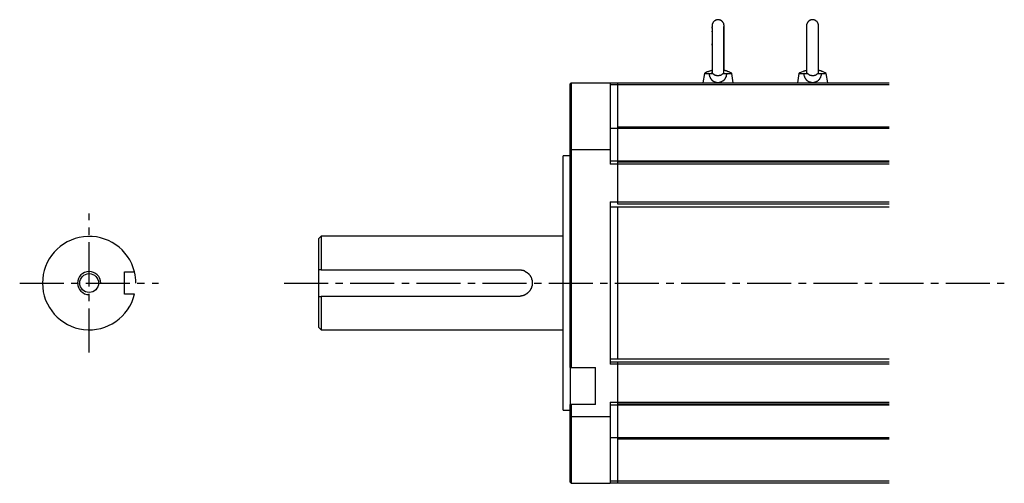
# Model space of a CAD drawing. Header units: millimetres. Extents: x 32137 to 34250, y 9840 to 11020.
# Tile 29 of 51: x 32586 to 32798, y 10152 to 10252. Entities that reach past the tile are written whole.
import ezdxf

# ---------------------------------------------------------------- set-up
doc = ezdxf.new("R2010")
doc.units = ezdxf.units.MM
doc.linetypes.add('CENTER2', pattern=[28.575, 19.05, -3.175, 3.175, -3.175])
for name, color, linetype in [('2', 2, 'Continuous'), ('Center', 1, 'CENTER2'), ('Dim', 2, 'Continuous'), ('Z_entity', 7, 'Continuous')]:
    doc.layers.add(name, color=color, linetype=linetype)

msp = doc.modelspace()

# ---------------------------------------------------------------- linework, layer by layer
msp.add_circle((32600.81, 10194.92), 2.03)
msp.add_arc((32600.82, 10194.9), 10.08, 13.7984, 346.3354)
at = {"layer": '2'}
msp.add_arc((32600.81, 10194.92), 2.5, 0, 270, dxfattribs=at)
at = {"layer": 'Center', "ltscale": 0.5}
for p, q in [((32600.81, 10179.92), (32600.81, 10209.92)), ((32585.81, 10194.92), (32615.81, 10194.92)), ((32642.9, 10194.92), (32798.43, 10194.92))]:
    msp.add_line(p, q, dxfattribs=at)
at = {"layer": 'Dim'}
msp.add_arc((32600.81, 10194.92), 10.08, 0, 13.6673, dxfattribs=at)
at = {"layer": 'Z_entity', "color": 7}
for p, q in [((32735.38, 10250.67), (32735.34, 10250.67)), ((32735.34, 10250.67), (32735.34, 10250.16)), ((32735.42, 10250.84), (32735.38, 10250.84)), ((32735.38, 10250.84), (32735.38, 10250.67)), ((32735.46, 10250.97), (32735.42, 10250.92)), ((32735.42, 10250.92), (32735.42, 10250.84)), ((32735.51, 10251.05), (32735.46, 10251.01)), ((32735.46, 10251.01), (32735.46, 10250.97)), ((32735.55, 10251.14), (32735.51, 10251.09)), ((32735.51, 10251.09), (32735.51, 10251.05)), ((32735.59, 10251.18), (32735.55, 10251.14)), ((32735.8, 10251.43), (32735.59, 10251.22)), ((32735.59, 10251.22), (32735.59, 10251.18)), ((32735.84, 10251.43), (32735.8, 10251.43)), ((32735.89, 10251.47), (32735.84, 10251.47)), ((32735.84, 10251.47), (32735.84, 10251.43)), ((32735.93, 10251.52), (32735.89, 10251.47)), ((32735.97, 10251.52), (32735.93, 10251.52)), ((32736.01, 10251.56), (32735.97, 10251.56)), ((32735.97, 10251.56), (32735.97, 10251.52)), ((32736.06, 10251.6), (32736.01, 10251.56)), ((32736.14, 10251.6), (32736.06, 10251.6)), ((32736.23, 10251.64), (32736.14, 10251.64)), ((32736.14, 10251.64), (32736.14, 10251.6)), ((32736.27, 10251.69), (32736.23, 10251.64)), ((32736.44, 10251.69), (32736.27, 10251.69)), ((32736.48, 10251.73), (32736.44, 10251.69)), ((32736.78, 10251.73), (32736.48, 10251.73)), ((32736.82, 10251.69), (32736.78, 10251.73)), ((32736.95, 10251.69), (32736.82, 10251.69)), ((32736.99, 10251.64), (32736.95, 10251.69)), ((32737.12, 10251.64), (32736.99, 10251.64)), ((32737.12, 10251.6), (32737.12, 10251.64)), ((32737.2, 10251.6), (32737.12, 10251.6)), ((32737.24, 10251.56), (32737.2, 10251.6)), ((32737.29, 10251.56), (32737.24, 10251.56)), ((32737.29, 10251.52), (32737.29, 10251.56)), ((32737.33, 10251.52), (32737.29, 10251.52)), ((32737.37, 10251.47), (32737.33, 10251.52)), ((32737.41, 10251.47), (32737.37, 10251.47)), ((32737.41, 10251.43), (32737.41, 10251.47)), ((32737.45, 10251.43), (32737.41, 10251.43)), ((32737.45, 10251.39), (32737.45, 10251.43)), ((32737.5, 10251.39), (32737.45, 10251.39)), ((32737.5, 10251.35), (32737.5, 10251.39)), ((32737.54, 10251.35), (32737.5, 10251.35)), ((32737.62, 10251.26), (32737.54, 10251.35)), ((32737.62, 10251.22), (32737.62, 10251.26)), ((32737.71, 10251.14), (32737.62, 10251.22)), ((32737.71, 10251.09), (32737.71, 10251.14)), ((32737.79, 10251.01), (32737.71, 10251.09)), ((32737.79, 10250.97), (32737.79, 10251.01)), ((32737.84, 10250.92), (32737.79, 10250.97)), ((32737.84, 10250.8), (32737.84, 10250.92)), ((32737.88, 10250.75), (32737.84, 10250.8)), ((32737.88, 10250.63), (32737.88, 10250.75)), ((32737.92, 10250.59), (32737.88, 10250.63)), ((32737.92, 10250.25), (32737.92, 10250.59)), ((32755.8, 10250.75), (32755.75, 10250.71)), ((32755.75, 10250.71), (32755.75, 10250.42)), ((32755.84, 10250.88), (32755.8, 10250.88)), ((32755.8, 10250.88), (32755.8, 10250.75)), ((32755.88, 10251.01), (32755.84, 10250.97)), ((32755.84, 10250.97), (32755.84, 10250.88)), ((32755.92, 10251.09), (32755.88, 10251.05)), ((32755.88, 10251.05), (32755.88, 10251.01)), ((32755.97, 10251.14), (32755.92, 10251.09)), ((32756.05, 10251.26), (32755.97, 10251.18)), ((32755.97, 10251.18), (32755.97, 10251.14)), ((32756.09, 10251.31), (32756.05, 10251.31)), ((32756.05, 10251.31), (32756.05, 10251.26)), ((32756.14, 10251.35), (32756.09, 10251.35)), ((32756.09, 10251.35), (32756.09, 10251.31)), ((32756.18, 10251.39), (32756.14, 10251.39)), ((32756.14, 10251.39), (32756.14, 10251.35)), ((32756.3, 10251.52), (32756.18, 10251.39)), ((32756.35, 10251.52), (32756.3, 10251.52)), ((32756.39, 10251.56), (32756.35, 10251.52)), ((32756.43, 10251.56), (32756.39, 10251.56)), ((32756.47, 10251.6), (32756.43, 10251.56)), ((32756.52, 10251.6), (32756.47, 10251.6)), ((32756.56, 10251.64), (32756.52, 10251.6)), ((32756.64, 10251.64), (32756.56, 10251.64)), ((32756.69, 10251.69), (32756.64, 10251.64)), ((32756.81, 10251.69), (32756.69, 10251.69)), ((32756.86, 10251.73), (32756.81, 10251.69)), ((32757.19, 10251.73), (32756.86, 10251.73)), ((32757.19, 10251.69), (32757.19, 10251.73)), ((32757.36, 10251.69), (32757.19, 10251.69)), ((32757.41, 10251.64), (32757.36, 10251.69)), ((32757.49, 10251.64), (32757.41, 10251.64)), ((32757.53, 10251.6), (32757.49, 10251.64)), ((32757.58, 10251.6), (32757.53, 10251.6)), ((32757.62, 10251.56), (32757.58, 10251.6)), ((32757.66, 10251.56), (32757.62, 10251.56)), ((32757.7, 10251.52), (32757.66, 10251.56)), ((32757.74, 10251.52), (32757.7, 10251.52)), ((32757.83, 10251.43), (32757.74, 10251.52)), ((32757.87, 10251.43), (32757.83, 10251.43)), ((32757.87, 10251.39), (32757.87, 10251.43)), ((32757.91, 10251.39), (32757.87, 10251.39)), ((32757.91, 10251.35), (32757.91, 10251.39)), ((32757.96, 10251.35), (32757.91, 10251.35)), ((32757.96, 10251.31), (32757.96, 10251.35)), ((32758, 10251.31), (32757.96, 10251.31)), ((32758, 10251.26), (32758, 10251.31)), ((32758.08, 10251.18), (32758, 10251.26)), ((32758.08, 10251.14), (32758.08, 10251.18)), ((32758.13, 10251.14), (32758.08, 10251.14)), ((32758.13, 10251.09), (32758.13, 10251.14)), ((32758.17, 10251.05), (32758.13, 10251.09)), ((32758.17, 10250.97), (32758.17, 10251.05)), ((32758.21, 10250.97), (32758.17, 10250.97)), ((32758.21, 10250.88), (32758.21, 10250.97)), ((32758.25, 10250.88), (32758.21, 10250.88)), ((32758.25, 10250.75), (32758.25, 10250.88)), ((32758.3, 10250.71), (32758.25, 10250.75)), ((32758.3, 10250.67), (32758.3, 10250.71)), ((32758.3, 10250.42), (32758.3, 10250.67)), ((32735.34, 10250.16), (32735.29, 10250.12)), ((32735.29, 10250.12), (32735.29, 10249.87)), ((32735.29, 10249.23), (32735.29, 10249.1)), ((32735.34, 10250.03), (32735.34, 10240.08)), ((32737.84, 10247.45), (32737.88, 10248.51)), ((32737.88, 10250.16), (32737.88, 10250.29)), ((32737.88, 10248.68), (32737.88, 10250.16)), ((32737.88, 10248.51), (32737.88, 10248.68)), ((32737.92, 10249.87), (32737.92, 10250.25)), ((32737.92, 10249.65), (32737.92, 10249.87)), ((32737.96, 10249.61), (32737.92, 10249.65)), ((32737.96, 10249.1), (32737.96, 10249.61)), ((32737.96, 10245.21), (32737.96, 10249.1)), ((32755.75, 10250.42), (32755.71, 10250.42)), ((32755.71, 10250.42), (32755.71, 10250.37)), ((32755.75, 10250.33), (32755.75, 10250.29)), ((32755.75, 10250.29), (32755.75, 10240.33)), ((32758.3, 10250.33), (32758.3, 10250.42)), ((32758.34, 10250.29), (32758.3, 10250.33)), ((32758.34, 10249.99), (32758.34, 10250.29)), ((32758.34, 10249.31), (32758.34, 10249.99)), ((32758.34, 10249.1), (32758.34, 10249.31)), ((32758.34, 10246.69), (32758.34, 10249.1)), ((32735.29, 10246.56), (32735.29, 10246.22)), ((32737.84, 10247.24), (32737.84, 10247.45)), ((32737.84, 10245.8), (32737.84, 10247.24)), ((32758.34, 10246.35), (32758.34, 10246.69)), ((32758.34, 10240.33), (32758.34, 10246.35)), ((32737.84, 10245.25), (32737.84, 10245.8)), ((32737.84, 10242.03), (32737.84, 10245.25)), ((32737.96, 10245.08), (32737.96, 10245.21)), ((32737.96, 10245.04), (32737.96, 10245.08)), ((32737.96, 10240.84), (32737.96, 10245.04)), ((32737.84, 10241.94), (32737.84, 10242.03)), ((32733.68, 10240.16), (32733.35, 10238.13)), ((32733.85, 10240.25), (32733.68, 10240.16)), ((32733.68, 10240.16), (32734.74, 10240.16)), ((32733.9, 10240.29), (32733.85, 10240.25)), ((32734.02, 10240.33), (32733.9, 10240.29)), ((32734.28, 10240.46), (32734.02, 10240.33)), ((32734.4, 10240.46), (32734.28, 10240.46)), ((32734.49, 10240.5), (32734.4, 10240.5)), ((32734.4, 10240.5), (32734.4, 10240.46)), ((32734.57, 10240.55), (32734.49, 10240.5)), ((32734.62, 10240.55), (32734.57, 10240.55)), ((32734.79, 10240.63), (32734.62, 10240.55)), ((32734.74, 10239.95), (32734.74, 10240.16)), ((32734.74, 10240.16), (32735.46, 10240.16)), ((32734.79, 10239.91), (32734.74, 10239.95)), ((32734.87, 10240.63), (32734.79, 10240.63)), ((32734.79, 10239.7), (32734.79, 10239.91)), ((32734.96, 10240.67), (32734.87, 10240.63)), ((32735, 10240.67), (32734.96, 10240.67)), ((32735.04, 10240.72), (32735, 10240.67)), ((32735.17, 10240.72), (32735.04, 10240.72)), ((32735.21, 10240.76), (32735.17, 10240.72)), ((32735.29, 10240.76), (32735.21, 10240.76)), ((32735.29, 10240.38), (32735.29, 10240.25)), ((32735.34, 10240.25), (32735.34, 10240.16)), ((32735.46, 10240.16), (32735.51, 10240.16)), ((32735.51, 10240.16), (32735.51, 10240.12)), ((32735.51, 10240.12), (32735.68, 10239.95)), ((32735.68, 10239.95), (32735.72, 10239.95)), ((32735.72, 10239.95), (32735.72, 10239.91)), ((32735.72, 10239.91), (32735.76, 10239.91)), ((32735.76, 10239.91), (32735.76, 10239.87)), ((32735.76, 10239.87), (32735.84, 10239.87)), ((32735.84, 10239.87), (32735.89, 10239.83)), ((32737.29, 10239.83), (32737.33, 10239.87)), ((32737.33, 10239.87), (32737.37, 10239.87)), ((32737.37, 10239.87), (32737.41, 10239.91)), ((32737.41, 10239.91), (32737.45, 10239.91)), ((32737.45, 10239.91), (32737.5, 10239.95)), ((32737.5, 10239.95), (32737.5, 10240)), ((32737.5, 10240), (32737.54, 10240)), ((32737.54, 10240), (32737.58, 10240.04)), ((32737.58, 10240.04), (32737.62, 10240.08)), ((32737.62, 10240.08), (32737.62, 10240.12)), ((32737.62, 10240.12), (32737.67, 10240.12)), ((32737.67, 10240.12), (32737.67, 10240.16)), ((32737.67, 10240.16), (32737.71, 10240.16)), ((32737.71, 10240.16), (32738.47, 10240.16)), ((32737.88, 10241.86), (32737.84, 10241.94)), ((32737.88, 10240.16), (32737.84, 10240.29)), ((32737.88, 10240.42), (32737.88, 10241.86)), ((32737.96, 10240.8), (32737.88, 10240.8)), ((32737.88, 10240.29), (32737.88, 10240.42)), ((32737.96, 10240.76), (32737.96, 10240.84)), ((32738.01, 10240.76), (32737.96, 10240.8)), ((32738.13, 10240.76), (32738.01, 10240.76)), ((32738.17, 10240.72), (32738.13, 10240.76)), ((32738.3, 10240.72), (32738.17, 10240.72)), ((32738.34, 10240.67), (32738.3, 10240.72)), ((32738.47, 10240.67), (32738.34, 10240.67)), ((32738.47, 10240.16), (32738.43, 10240.12)), ((32738.43, 10240.12), (32738.43, 10239.83)), ((32738.51, 10240.63), (32738.47, 10240.67)), ((32738.47, 10240.16), (32739.57, 10240.16)), ((32738.6, 10240.63), (32738.51, 10240.63)), ((32738.64, 10240.59), (32738.6, 10240.63)), ((32738.68, 10240.59), (32738.64, 10240.59)), ((32738.73, 10240.55), (32738.68, 10240.59)), ((32738.81, 10240.5), (32738.73, 10240.55)), ((32738.89, 10240.5), (32738.81, 10240.5)), ((32738.94, 10240.46), (32738.89, 10240.5)), ((32739.11, 10240.38), (32738.94, 10240.46)), ((32739.15, 10240.38), (32739.11, 10240.38)), ((32739.23, 10240.33), (32739.15, 10240.38)), ((32739.36, 10240.29), (32739.23, 10240.33)), ((32739.45, 10240.25), (32739.36, 10240.29)), ((32739.57, 10240.16), (32739.45, 10240.25)), ((32739.87, 10238.13), (32739.57, 10240.16)), ((32754.06, 10240.16), (32753.76, 10238.13)), ((32754.23, 10240.25), (32754.06, 10240.16)), ((32754.06, 10240.16), (32755.16, 10240.16)), ((32754.27, 10240.25), (32754.23, 10240.25)), ((32754.99, 10240.55), (32754.27, 10240.25)), ((32755.16, 10240.63), (32754.99, 10240.55)), ((32755.29, 10240.63), (32755.16, 10240.63)), ((32755.2, 10240.12), (32755.16, 10240.16)), ((32755.16, 10240.16), (32755.92, 10240.16)), ((32755.2, 10239.83), (32755.2, 10240.12)), ((32755.37, 10240.67), (32755.29, 10240.63)), ((32755.42, 10240.67), (32755.37, 10240.67)), ((32755.46, 10240.72), (32755.42, 10240.67)), ((32755.54, 10240.72), (32755.46, 10240.72)), ((32755.63, 10240.76), (32755.54, 10240.72)), ((32755.71, 10240.76), (32755.63, 10240.76)), ((32755.71, 10240.8), (32755.71, 10240.76)), ((32755.75, 10240.33), (32755.75, 10240.29)), ((32755.8, 10240.29), (32755.75, 10240.16)), ((32755.92, 10240.16), (32755.97, 10240.16)), ((32755.97, 10240.16), (32755.97, 10240.12)), ((32755.97, 10240.12), (32756.01, 10240.08)), ((32756.01, 10240.08), (32756.05, 10240.08)), ((32756.05, 10240.08), (32756.05, 10240.04)), ((32756.05, 10240.04), (32756.14, 10239.95)), ((32756.14, 10239.95), (32756.18, 10239.95)), ((32756.18, 10239.95), (32756.26, 10239.87)), ((32756.26, 10239.87), (32756.3, 10239.87)), ((32756.3, 10239.87), (32756.35, 10239.83)), ((32757.79, 10239.83), (32757.79, 10239.87)), ((32757.79, 10239.87), (32757.83, 10239.87)), ((32757.83, 10239.87), (32758.04, 10240.04)), ((32758.04, 10240.04), (32758.08, 10240.04)), ((32758.08, 10240.04), (32758.08, 10240.12)), ((32758.08, 10240.12), (32758.13, 10240.12)), ((32758.13, 10240.12), (32758.13, 10240.16)), ((32758.13, 10240.16), (32758.17, 10240.16)), ((32758.17, 10240.16), (32758.89, 10240.16)), ((32758.3, 10240.16), (32758.3, 10240.25)), ((32758.42, 10240.76), (32758.34, 10240.8)), ((32758.34, 10240.25), (32758.34, 10240.33)), ((32758.51, 10240.76), (32758.42, 10240.76)), ((32758.59, 10240.72), (32758.51, 10240.76)), ((32758.68, 10240.72), (32758.59, 10240.72)), ((32758.76, 10240.67), (32758.68, 10240.72)), ((32758.85, 10240.67), (32758.76, 10240.67)), ((32758.93, 10240.63), (32758.85, 10240.67)), ((32758.89, 10239.95), (32758.85, 10239.87)), ((32758.85, 10239.87), (32758.85, 10239.7)), ((32758.89, 10240.16), (32759.99, 10240.16)), ((32758.89, 10240.16), (32758.89, 10239.95)), ((32758.97, 10240.63), (32758.93, 10240.63)), ((32759.06, 10240.59), (32758.97, 10240.63)), ((32759.14, 10240.55), (32759.06, 10240.59)), ((32759.74, 10240.29), (32759.14, 10240.55)), ((32759.99, 10240.16), (32759.74, 10240.29)), ((32760.29, 10238.13), (32759.99, 10240.16)), ((32704.88, 10238.13), (32704.67, 10237.88)), ((32704.67, 10223.73), (32704.67, 10237.88)), ((32704.88, 10238.13), (32713.31, 10238.13)), ((32704.88, 10238.13), (32704.88, 10223.73)), ((32713.31, 10238.13), (32713.31, 10223.73)), ((32713.31, 10238.13), (32773.55, 10238.13)), ((32714.96, 10237.67), (32714.96, 10238.13)), ((32734.83, 10239.66), (32734.79, 10239.7)), ((32734.83, 10239.53), (32734.83, 10239.66)), ((32734.87, 10239.49), (32734.83, 10239.53)), ((32734.87, 10239.4), (32734.87, 10239.49)), ((32734.91, 10239.36), (32734.87, 10239.4)), ((32734.91, 10239.32), (32734.91, 10239.36)), ((32734.96, 10239.28), (32734.91, 10239.32)), ((32734.96, 10239.19), (32734.96, 10239.28)), ((32735, 10239.15), (32734.96, 10239.19)), ((32735, 10239.11), (32735, 10239.15)), ((32735.08, 10239.02), (32735, 10239.11)), ((32735.08, 10238.98), (32735.08, 10239.02)), ((32735.12, 10238.94), (32735.08, 10238.98)), ((32735.12, 10238.89), (32735.12, 10238.94)), ((32735.17, 10238.89), (32735.12, 10238.89)), ((32735.17, 10238.85), (32735.17, 10238.89)), ((32735.25, 10238.77), (32735.17, 10238.85)), ((32735.25, 10238.72), (32735.25, 10238.77)), ((32735.38, 10238.6), (32735.25, 10238.72)), ((32735.42, 10238.6), (32735.38, 10238.6)), ((32735.46, 10238.55), (32735.42, 10238.6)), ((32735.46, 10238.51), (32735.46, 10238.55)), ((32735.51, 10238.51), (32735.46, 10238.51)), ((32735.51, 10238.47), (32735.51, 10238.51)), ((32735.55, 10238.47), (32735.51, 10238.47)), ((32735.59, 10238.43), (32735.55, 10238.47)), ((32735.63, 10238.43), (32735.59, 10238.43)), ((32735.63, 10238.39), (32735.63, 10238.43)), ((32735.68, 10238.39), (32735.63, 10238.39)), ((32735.72, 10238.34), (32735.68, 10238.39)), ((32735.76, 10238.34), (32735.72, 10238.34)), ((32735.8, 10238.3), (32735.76, 10238.34)), ((32735.84, 10238.3), (32735.8, 10238.3)), ((32735.89, 10238.26), (32735.84, 10238.3)), ((32735.89, 10239.83), (32735.93, 10239.83)), ((32735.97, 10238.26), (32735.89, 10238.26)), ((32735.93, 10239.83), (32735.97, 10239.78)), ((32735.97, 10239.78), (32736.06, 10239.78)), ((32736.01, 10238.22), (32735.97, 10238.26)), ((32736.1, 10238.22), (32736.01, 10238.22)), ((32736.06, 10239.78), (32736.1, 10239.74)), ((32736.1, 10239.74), (32736.23, 10239.74)), ((32736.14, 10238.17), (32736.1, 10238.22)), ((32736.31, 10238.17), (32736.14, 10238.17)), ((32736.23, 10239.74), (32736.27, 10239.7)), ((32736.27, 10239.7), (32736.86, 10239.7)), ((32736.35, 10238.13), (32736.31, 10238.17)), ((32736.56, 10238.13), (32736.35, 10238.13)), ((32736.82, 10238.13), (32736.56, 10238.13)), ((32736.86, 10238.17), (32736.82, 10238.13)), ((32736.86, 10239.7), (32736.9, 10239.74)), ((32737.03, 10238.17), (32736.86, 10238.17)), ((32736.9, 10239.74), (32737.03, 10239.74)), ((32737.03, 10239.74), (32737.07, 10239.78)), ((32737.07, 10238.22), (32737.03, 10238.17)), ((32737.07, 10239.78), (32737.2, 10239.78)), ((32737.16, 10238.22), (32737.07, 10238.22)), ((32737.2, 10238.26), (32737.16, 10238.22)), ((32737.2, 10239.78), (32737.2, 10239.83)), ((32737.2, 10239.83), (32737.29, 10239.83)), ((32737.24, 10238.26), (32737.2, 10238.26)), ((32737.29, 10238.3), (32737.24, 10238.26)), ((32737.37, 10238.3), (32737.29, 10238.3)), ((32737.45, 10238.34), (32737.37, 10238.34)), ((32737.37, 10238.34), (32737.37, 10238.3)), ((32737.5, 10238.39), (32737.45, 10238.39)), ((32737.45, 10238.39), (32737.45, 10238.34)), ((32737.54, 10238.43), (32737.5, 10238.39)), ((32737.58, 10238.43), (32737.54, 10238.43)), ((32737.67, 10238.51), (32737.58, 10238.43)), ((32737.71, 10238.51), (32737.67, 10238.51)), ((32737.92, 10238.72), (32737.71, 10238.51)), ((32737.96, 10238.77), (32737.92, 10238.77)), ((32737.92, 10238.77), (32737.92, 10238.72)), ((32738.01, 10238.81), (32737.96, 10238.77)), ((32738.05, 10238.89), (32738.01, 10238.85)), ((32738.01, 10238.85), (32738.01, 10238.81)), ((32738.09, 10238.98), (32738.05, 10238.94)), ((32738.05, 10238.94), (32738.05, 10238.89)), ((32738.13, 10239.02), (32738.09, 10238.98)), ((32738.17, 10239.11), (32738.13, 10239.06)), ((32738.13, 10239.06), (32738.13, 10239.02)), ((32738.22, 10239.19), (32738.17, 10239.15)), ((32738.17, 10239.15), (32738.17, 10239.11)), ((32738.26, 10239.28), (32738.22, 10239.23)), ((32738.22, 10239.23), (32738.22, 10239.19)), ((32738.3, 10239.36), (32738.26, 10239.32)), ((32738.26, 10239.32), (32738.26, 10239.28)), ((32738.34, 10239.44), (32738.3, 10239.4)), ((32738.3, 10239.4), (32738.3, 10239.36)), ((32738.39, 10239.61), (32738.34, 10239.57)), ((32738.34, 10239.57), (32738.34, 10239.44)), ((32738.43, 10239.83), (32738.39, 10239.78)), ((32738.39, 10239.78), (32738.39, 10239.61)), ((32755.25, 10239.83), (32755.2, 10239.83)), ((32755.25, 10239.66), (32755.25, 10239.83)), ((32755.29, 10239.57), (32755.25, 10239.66)), ((32755.29, 10239.49), (32755.29, 10239.57)), ((32755.33, 10239.44), (32755.29, 10239.49)), ((32755.33, 10239.36), (32755.33, 10239.44)), ((32755.37, 10239.32), (32755.33, 10239.36)), ((32755.37, 10239.23), (32755.37, 10239.32)), ((32755.42, 10239.19), (32755.37, 10239.23)), ((32755.42, 10239.15), (32755.42, 10239.19)), ((32755.46, 10239.15), (32755.42, 10239.15)), ((32755.46, 10239.11), (32755.46, 10239.15)), ((32755.5, 10239.06), (32755.46, 10239.11)), ((32755.5, 10239.02), (32755.5, 10239.06)), ((32755.54, 10238.98), (32755.5, 10239.02)), ((32755.58, 10238.94), (32755.54, 10238.98)), ((32755.58, 10238.89), (32755.58, 10238.94)), ((32755.71, 10238.77), (32755.58, 10238.89)), ((32755.71, 10238.72), (32755.71, 10238.77)), ((32755.8, 10238.64), (32755.71, 10238.72)), ((32755.84, 10238.6), (32755.8, 10238.64)), ((32755.88, 10238.6), (32755.84, 10238.6)), ((32755.92, 10238.55), (32755.88, 10238.6)), ((32755.92, 10238.51), (32755.92, 10238.55)), ((32755.97, 10238.51), (32755.92, 10238.51)), ((32755.97, 10238.47), (32755.97, 10238.51)), ((32756.01, 10238.47), (32755.97, 10238.47)), ((32756.05, 10238.43), (32756.01, 10238.47)), ((32756.09, 10238.43), (32756.05, 10238.43)), ((32756.09, 10238.39), (32756.09, 10238.43)), ((32756.14, 10238.39), (32756.09, 10238.39)), ((32756.18, 10238.34), (32756.14, 10238.39)), ((32756.22, 10238.34), (32756.18, 10238.34)), ((32756.26, 10238.3), (32756.22, 10238.34)), ((32756.3, 10238.3), (32756.26, 10238.3)), ((32756.35, 10238.26), (32756.3, 10238.3)), ((32756.35, 10239.83), (32756.39, 10239.83)), ((32756.43, 10238.26), (32756.35, 10238.26)), ((32756.39, 10239.83), (32756.43, 10239.78)), ((32756.43, 10239.78), (32756.52, 10239.78)), ((32756.47, 10238.22), (32756.43, 10238.26)), ((32756.56, 10238.22), (32756.47, 10238.22)), ((32756.52, 10239.78), (32756.56, 10239.74)), ((32756.56, 10239.74), (32756.73, 10239.74)), ((32756.6, 10238.17), (32756.56, 10238.22)), ((32756.77, 10238.17), (32756.6, 10238.17)), ((32756.73, 10239.74), (32756.77, 10239.7)), ((32756.77, 10239.7), (32756.98, 10239.7)), ((32756.81, 10238.13), (32756.77, 10238.17)), ((32757.02, 10238.13), (32756.81, 10238.13)), ((32756.98, 10239.7), (32757.28, 10239.7)), ((32757.28, 10238.13), (32757.02, 10238.13)), ((32757.28, 10239.7), (32757.36, 10239.7)), ((32757.32, 10238.17), (32757.28, 10238.13)), ((32757.49, 10238.17), (32757.32, 10238.17)), ((32757.36, 10239.7), (32757.41, 10239.74)), ((32757.41, 10239.74), (32757.53, 10239.74)), ((32757.53, 10238.22), (32757.49, 10238.17)), ((32757.53, 10239.74), (32757.58, 10239.78)), ((32757.62, 10238.22), (32757.53, 10238.22)), ((32757.58, 10239.78), (32757.66, 10239.78)), ((32757.66, 10238.26), (32757.62, 10238.22)), ((32757.66, 10239.78), (32757.7, 10239.83)), ((32757.7, 10238.26), (32757.66, 10238.26)), ((32757.7, 10239.83), (32757.79, 10239.83)), ((32757.74, 10238.3), (32757.7, 10238.26)), ((32757.83, 10238.3), (32757.74, 10238.3)), ((32757.87, 10238.34), (32757.83, 10238.34)), ((32757.83, 10238.34), (32757.83, 10238.3)), ((32757.91, 10238.39), (32757.87, 10238.34)), ((32757.96, 10238.39), (32757.91, 10238.39)), ((32758, 10238.43), (32757.96, 10238.39)), ((32758.04, 10238.43), (32758, 10238.43)), ((32758.13, 10238.51), (32758.04, 10238.43)), ((32758.17, 10238.51), (32758.13, 10238.51)), ((32758.21, 10238.55), (32758.17, 10238.51)), ((32758.25, 10238.6), (32758.21, 10238.6)), ((32758.21, 10238.6), (32758.21, 10238.55)), ((32758.34, 10238.68), (32758.25, 10238.6)), ((32758.38, 10238.77), (32758.34, 10238.72)), ((32758.34, 10238.72), (32758.34, 10238.68)), ((32758.42, 10238.77), (32758.38, 10238.77)), ((32758.47, 10238.85), (32758.42, 10238.81)), ((32758.42, 10238.81), (32758.42, 10238.77)), ((32758.51, 10238.89), (32758.47, 10238.85)), ((32758.55, 10238.98), (32758.51, 10238.94)), ((32758.51, 10238.94), (32758.51, 10238.89)), ((32758.59, 10239.06), (32758.55, 10239.02)), ((32758.55, 10239.02), (32758.55, 10238.98)), ((32758.68, 10239.19), (32758.59, 10239.11)), ((32758.59, 10239.11), (32758.59, 10239.06)), ((32758.72, 10239.28), (32758.68, 10239.23)), ((32758.68, 10239.23), (32758.68, 10239.19)), ((32758.76, 10239.4), (32758.72, 10239.36)), ((32758.72, 10239.36), (32758.72, 10239.28)), ((32758.8, 10239.53), (32758.76, 10239.44)), ((32758.76, 10239.44), (32758.76, 10239.4)), ((32758.85, 10239.7), (32758.8, 10239.66)), ((32758.8, 10239.66), (32758.8, 10239.53)), ((32773.55, 10237.67), (32713.31, 10237.67)), ((32714.96, 10228.26), (32714.96, 10237.67)), ((32714.96, 10228.26), (32713.31, 10228.26)), ((32714.96, 10228.64), (32773.55, 10228.64)), ((32714.96, 10221.27), (32714.96, 10228.26)), ((32773.55, 10228.26), (32714.96, 10228.26)), ((32704.88, 10223.73), (32704.67, 10223.73)), ((32704.67, 10176.67), (32704.67, 10223.73)), ((32704.88, 10223.73), (32713.31, 10223.73)), ((32704.88, 10223.73), (32704.88, 10176.67)), ((32713.31, 10223.73), (32713.31, 10220.59)), ((32703.14, 10194.92), (32703.14, 10222.37)), ((32704.67, 10222.37), (32703.14, 10222.37)), ((32713.31, 10221.27), (32714.96, 10221.27)), ((32714.96, 10221.1), (32714.96, 10221.27)), ((32714.96, 10221.27), (32773.55, 10221.27)), ((32714.96, 10220.59), (32714.96, 10221.1)), ((32714.96, 10221.1), (32773.55, 10221.1)), ((32714.96, 10220.59), (32713.31, 10220.59)), ((32714.96, 10212.46), (32714.96, 10220.59)), ((32773.55, 10220.59), (32714.96, 10220.59)), ((32713.31, 10212.46), (32713.31, 10177.43)), ((32713.31, 10212.46), (32714.96, 10212.46)), ((32714.96, 10211.95), (32714.96, 10212.46)), ((32714.96, 10212.46), (32773.55, 10212.46)), ((32714.96, 10211.32), (32713.31, 10211.32)), ((32773.55, 10211.95), (32714.96, 10211.95)), ((32714.96, 10178.57), (32714.96, 10211.32)), ((32773.55, 10211.32), (32714.96, 10211.32)), ((32650.91, 10205.01), (32650.4, 10204.54)), ((32650.4, 10197.8), (32650.4, 10204.54)), ((32650.91, 10205.01), (32650.91, 10197.8)), ((32703.14, 10205.01), (32650.91, 10205.01)), ((32650.4, 10192.04), (32650.4, 10197.8)), ((32650.91, 10197.8), (32650.4, 10197.8)), ((32650.91, 10197.8), (32693.61, 10197.8)), ((32693.61, 10197.8), (32693.91, 10197.8)), ((32693.91, 10197.8), (32693.95, 10197.76)), ((32693.95, 10197.76), (32694.16, 10197.76)), ((32694.16, 10197.76), (32694.2, 10197.72)), ((32694.2, 10197.72), (32694.42, 10197.72)), ((32694.42, 10197.72), (32694.42, 10197.68)), ((32694.42, 10197.68), (32694.54, 10197.68)), ((32694.54, 10197.68), (32694.59, 10197.64)), ((32694.59, 10197.64), (32694.63, 10197.64)), ((32694.63, 10197.64), (32694.67, 10197.59)), ((32694.67, 10197.59), (32694.76, 10197.59)), ((32694.76, 10197.59), (32694.8, 10197.55)), ((32694.8, 10197.55), (32694.84, 10197.55)), ((32694.84, 10197.55), (32694.88, 10197.51)), ((32694.88, 10197.51), (32694.93, 10197.51)), ((32694.93, 10197.51), (32695.26, 10197.3)), ((32608.44, 10192.55), (32608.44, 10197.31)), ((32608.44, 10197.31), (32610.61, 10197.31)), ((32695.26, 10197.3), (32695.35, 10197.21)), ((32695.35, 10197.21), (32695.39, 10197.21)), ((32695.39, 10197.21), (32695.43, 10197.17)), ((32695.43, 10197.17), (32695.73, 10196.92)), ((32695.73, 10196.92), (32695.77, 10196.87)), ((32695.77, 10196.87), (32695.77, 10196.83)), ((32695.77, 10196.83), (32696.03, 10196.53)), ((32696.03, 10196.53), (32696.03, 10196.49)), ((32696.03, 10196.49), (32696.07, 10196.45)), ((32696.07, 10196.45), (32696.07, 10196.41)), ((32696.07, 10196.41), (32696.11, 10196.41)), ((32696.11, 10196.41), (32696.11, 10196.32)), ((32696.11, 10196.32), (32696.2, 10196.24)), ((32696.2, 10196.24), (32696.24, 10196.15)), ((32696.24, 10196.15), (32696.24, 10196.11)), ((32696.24, 10196.11), (32696.32, 10195.94)), ((32696.32, 10195.94), (32696.32, 10195.9)), ((32696.32, 10195.9), (32696.37, 10195.81)), ((32696.37, 10195.81), (32696.37, 10195.73)), ((32696.37, 10195.73), (32696.41, 10195.69)), ((32696.41, 10195.69), (32696.41, 10195.6)), ((32696.41, 10195.6), (32696.45, 10195.56)), ((32696.45, 10195.56), (32696.49, 10194.97)), ((32695.81, 10193.06), (32695.69, 10192.93)), ((32695.98, 10193.27), (32695.81, 10193.1)), ((32695.81, 10193.1), (32695.81, 10193.06)), ((32696.07, 10193.4), (32695.98, 10193.31)), ((32695.98, 10193.31), (32695.98, 10193.27)), ((32696.11, 10193.48), (32696.07, 10193.4)), ((32696.15, 10193.53), (32696.11, 10193.53)), ((32696.11, 10193.53), (32696.11, 10193.48)), ((32696.2, 10193.65), (32696.15, 10193.57)), ((32696.15, 10193.57), (32696.15, 10193.53)), ((32696.24, 10193.7), (32696.2, 10193.65)), ((32696.28, 10193.82), (32696.24, 10193.78)), ((32696.24, 10193.78), (32696.24, 10193.7)), ((32696.32, 10193.91), (32696.28, 10193.87)), ((32696.28, 10193.87), (32696.28, 10193.82)), ((32696.37, 10193.99), (32696.32, 10193.95)), ((32696.32, 10193.95), (32696.32, 10193.91)), ((32696.41, 10194.16), (32696.37, 10194.12)), ((32696.37, 10194.12), (32696.37, 10193.99)), ((32696.45, 10194.33), (32696.41, 10194.29)), ((32696.41, 10194.29), (32696.41, 10194.16)), ((32696.49, 10194.54), (32696.45, 10194.5)), ((32696.45, 10194.5), (32696.45, 10194.33)), ((32696.49, 10194.97), (32696.49, 10194.54)), ((32703.14, 10167.52), (32703.14, 10194.92)), ((32610.61, 10192.52), (32608.44, 10192.55)), ((32650.4, 10185.35), (32650.4, 10192.04)), ((32650.4, 10192.04), (32650.91, 10192.04)), ((32693.61, 10192.04), (32650.91, 10192.04)), ((32650.91, 10192.04), (32650.91, 10184.84)), ((32693.78, 10192.04), (32693.61, 10192.04)), ((32693.87, 10192.09), (32693.78, 10192.04)), ((32694.16, 10192.09), (32693.87, 10192.09)), ((32694.2, 10192.13), (32694.16, 10192.09)), ((32694.33, 10192.13), (32694.2, 10192.13)), ((32694.37, 10192.17), (32694.33, 10192.13)), ((32694.46, 10192.17), (32694.37, 10192.17)), ((32694.54, 10192.21), (32694.46, 10192.17)), ((32694.59, 10192.21), (32694.54, 10192.21)), ((32694.67, 10192.26), (32694.59, 10192.21)), ((32694.71, 10192.26), (32694.67, 10192.26)), ((32694.8, 10192.3), (32694.71, 10192.26)), ((32694.84, 10192.34), (32694.8, 10192.3)), ((32694.93, 10192.34), (32694.84, 10192.34)), ((32694.97, 10192.38), (32694.93, 10192.34)), ((32695.05, 10192.42), (32694.97, 10192.38)), ((32695.09, 10192.47), (32695.05, 10192.42)), ((32695.14, 10192.51), (32695.09, 10192.47)), ((32695.22, 10192.51), (32695.14, 10192.51)), ((32695.26, 10192.59), (32695.22, 10192.55)), ((32695.22, 10192.55), (32695.22, 10192.51)), ((32695.31, 10192.59), (32695.26, 10192.59)), ((32695.35, 10192.64), (32695.31, 10192.59)), ((32695.39, 10192.64), (32695.35, 10192.64)), ((32695.43, 10192.68), (32695.39, 10192.64)), ((32695.48, 10192.76), (32695.43, 10192.72)), ((32695.43, 10192.72), (32695.43, 10192.68)), ((32695.52, 10192.76), (32695.48, 10192.76)), ((32695.65, 10192.89), (32695.52, 10192.76)), ((32695.69, 10192.93), (32695.65, 10192.89)), ((32650.4, 10185.35), (32650.91, 10184.84)), ((32650.91, 10184.84), (32703.14, 10184.84)), ((32713.31, 10178.57), (32714.96, 10178.57)), ((32714.96, 10178.57), (32773.55, 10178.57)), ((32704.67, 10176.67), (32704.67, 10168.75)), ((32704.88, 10176.67), (32704.67, 10176.67)), ((32704.88, 10176.67), (32710.17, 10176.67)), ((32710.17, 10168.75), (32710.17, 10176.67)), ((32713.31, 10177.9), (32714.96, 10177.9)), ((32714.96, 10177.43), (32713.31, 10177.43)), ((32714.96, 10177.43), (32714.96, 10177.9)), ((32714.96, 10177.9), (32773.55, 10177.9)), ((32714.96, 10169.25), (32714.96, 10177.43)), ((32773.55, 10177.43), (32714.96, 10177.43)), ((32704.67, 10166.12), (32704.67, 10168.75)), ((32704.67, 10168.75), (32704.88, 10168.75)), ((32710.17, 10168.75), (32704.88, 10168.75)), ((32704.88, 10168.75), (32704.88, 10166.12)), ((32713.31, 10169.25), (32713.31, 10166.12)), ((32713.31, 10169.25), (32714.96, 10169.25)), ((32714.96, 10168.58), (32713.31, 10168.58)), ((32714.96, 10168.79), (32714.96, 10169.25)), ((32714.96, 10169.25), (32773.55, 10169.25)), ((32714.96, 10168.58), (32714.96, 10168.79)), ((32773.55, 10168.79), (32714.96, 10168.79)), ((32714.96, 10161.59), (32714.96, 10168.58)), ((32773.55, 10168.58), (32714.96, 10168.58)), ((32703.14, 10167.52), (32704.67, 10167.52)), ((32704.67, 10151.97), (32704.67, 10166.12)), ((32704.67, 10166.12), (32704.88, 10166.12)), ((32704.88, 10166.12), (32704.88, 10151.72)), ((32704.88, 10166.12), (32713.31, 10166.12)), ((32713.31, 10166.12), (32713.31, 10151.72)), ((32713.31, 10161.59), (32714.96, 10161.59)), ((32714.96, 10161.25), (32714.96, 10161.59)), ((32714.96, 10161.59), (32773.55, 10161.59)), ((32714.96, 10151.72), (32714.96, 10161.25)), ((32773.55, 10161.25), (32714.96, 10161.25)), ((32704.67, 10151.97), (32704.88, 10151.72)), ((32704.88, 10151.72), (32713.31, 10151.72)), ((32713.31, 10152.23), (32773.55, 10152.23)), ((32773.55, 10151.72), (32713.31, 10151.72))]:
    msp.add_line(p, q, dxfattribs=at)

doc.saveas('drawing.dxf')
